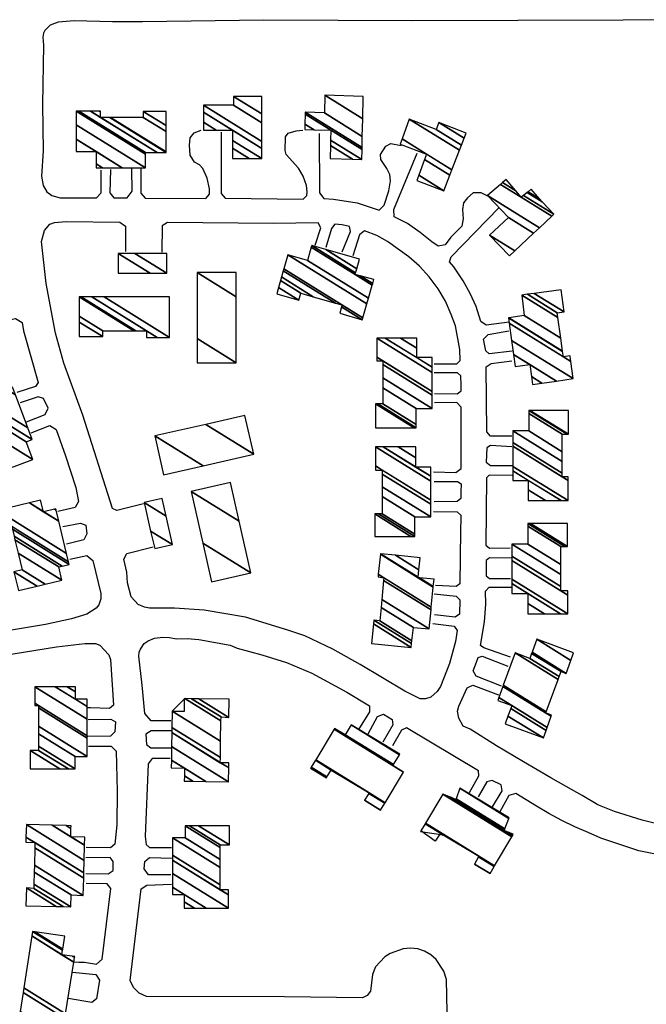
# Model space of a CAD drawing. Extents: x -0.5 to 41.9, y -0.5 to 29.8.
# Tile 56 of 128: x 7.474 to 7.856, y 3.598 to 4.198. Entities that reach past the tile are written whole.
import ezdxf

# ---------------------------------------------------------------- set-up
doc = ezdxf.new("R2010")
doc.units = 0
doc.header["$MEASUREMENT"] = 0
doc.layers.add('11', color=2, linetype='CONTINUOUS')
doc.layers.add('21', color=5, linetype='CONTINUOUS')

msp = doc.modelspace()

# ---------------------------------------------------------------- linework, layer by layer
at = {"layer": '11'}
for points in [[(7.92027, 4.17349), (7.92027, 4.18404), (7.91937, 4.18786), (7.91757, 4.19078), (7.9142, 4.19415), (7.91016, 4.1964), (7.90634, 4.19752), (7.71389, 4.19684), (7.62316, 4.19729), (7.54928, 4.19617), (7.53086, 4.19617), (7.50751, 4.19684), (7.49785, 4.19595), (7.49291, 4.19415), (7.48977, 4.19101), (7.48887, 4.18921), (7.48842, 4.18696), (7.48887, 4.18202)], [(7.48887, 4.18202), (7.48819, 4.14587), (7.48864, 4.11757), (7.48774, 4.10208), (7.48864, 4.09646), (7.49089, 4.09264), (7.49403, 4.0904), (7.49897, 4.08905), (7.52124, 4.08896), (7.52412, 4.09207), (7.52412, 4.10005), (7.52412, 4.10589)], [(7.54815, 4.10657), (7.54815, 4.09175), (7.55085, 4.08883), (7.5879, 4.0886), (7.59015, 4.0913), (7.59015, 4.09444), (7.58858, 4.10095), (7.58611, 4.10679), (7.58408, 4.10904), (7.58094, 4.11061), (7.57835, 4.11498), (7.5778, 4.12116), (7.57835, 4.12546), (7.58071, 4.1285), (7.58509, 4.13027)], [(7.59711, 4.12902), (7.59711, 4.09152), (7.59958, 4.08883), (7.64719, 4.08815), (7.64943, 4.0904), (7.64966, 4.09264), (7.64921, 4.09646), (7.64719, 4.10208), (7.64427, 4.10702), (7.63686, 4.11533), (7.63619, 4.1178), (7.63647, 4.12613), (7.63799, 4.12835), (7.64289, 4.12985), (7.64687, 4.13015)], [(7.65685, 4.12813), (7.65708, 4.092), (7.65978, 4.08863), (7.6656, 4.08815), (7.67998, 4.08591), (7.69357, 4.08153), (7.69661, 4.08457), (7.69929, 4.09332), (7.70041, 4.09938), (7.69996, 4.1032), (7.69817, 4.10679), (7.69458, 4.11228), (7.69425, 4.11532), (7.69749, 4.1205), (7.70067, 4.12208), (7.70681, 4.12083)], [(7.76015, 4.08972), (7.75575, 4.092), (7.75068, 4.092), (7.74735, 4.08894), (7.74493, 4.08592), (7.74426, 4.08187), (7.74459, 4.07612), (7.74392, 4.07173), (7.73716, 4.06497), (7.73365, 4.06031), (7.72939, 4.05956), (7.72556, 4.0621), (7.71838, 4.06794), (7.71074, 4.07333), (7.70269, 4.07747), (7.70236, 4.08187), (7.71658, 4.11622)], [(7.52969, 4.1062), (7.52935, 4.092), (7.53171, 4.08892), (7.53982, 4.08896), (7.54287, 4.09302), (7.54276, 4.10657)], [(7.77264, 4.01327), (7.7588, 4.01135), (7.75547, 4.01363), (7.75251, 4.0228), (7.74892, 4.03066), (7.74465, 4.0383), (7.73904, 4.04683), (7.73634, 4.04998), (7.73747, 4.05312), (7.76666, 4.08299)], [(7.54994, 3.90253), (7.53356, 3.89838), (7.53094, 3.89971), (7.5129, 3.95655), (7.50122, 3.98822), (7.49628, 4.00641), (7.49044, 4.03673), (7.48774, 4.06233), (7.48954, 4.06906), (7.49268, 4.07288), (7.4956, 4.074), (7.50279, 4.07445), (7.53543, 4.07416), (7.53895, 4.07176), (7.53881, 4.05619)], [(7.65438, 4.06008), (7.65797, 4.07064), (7.6564, 4.07378), (7.629, 4.07333), (7.56449, 4.0739), (7.56118, 4.07198), (7.56111, 4.05585)], [(7.67099, 4.05604), (7.67593, 4.06839), (7.67534, 4.07148), (7.67099, 4.07243), (7.6665, 4.07288), (7.66448, 4.07019), (7.66089, 4.05873)], [(7.72691, 3.98777), (7.74084, 3.98777), (7.74286, 3.98979), (7.74263, 3.99653), (7.73994, 4.0109), (7.73747, 4.01786), (7.73387, 4.02595), (7.72938, 4.03358), (7.72399, 4.04077), (7.71815, 4.04728), (7.71164, 4.05312), (7.69862, 4.06233), (7.6921, 4.06592), (7.68447, 4.06884), (7.68155, 4.06637), (7.67751, 4.05357)], [(7.46109, 4.01327), (7.4718, 4.01539), (7.47596, 4.01293), (7.47674, 4.00798), (7.48572, 3.97654), (7.48393, 3.97407), (7.47258, 3.97035)], [(7.77452, 3.99563), (7.7606, 3.99383), (7.75844, 3.9957), (7.757, 4.00282), (7.75992, 4.00573), (7.7725, 4.00798)], [(7.7743, 3.94375), (7.76127, 3.94375), (7.75906, 3.94636), (7.7588, 3.98597), (7.76172, 3.98799), (7.77433, 3.98962)], [(7.72714, 3.9698), (7.74106, 3.96958), (7.74353, 3.97137), (7.74353, 3.97474), (7.74331, 3.98058), (7.74128, 3.98238), (7.72691, 3.98238)], [(7.47854, 3.95251), (7.48999, 3.957), (7.49179, 3.96087), (7.48887, 3.96666), (7.48572, 3.96778), (7.47472, 3.96396)], [(7.72669, 3.92197), (7.74016, 3.92152), (7.74353, 3.92406), (7.74353, 3.93342), (7.74353, 3.9451), (7.74353, 3.95498), (7.74353, 3.96149), (7.74084, 3.96419), (7.72714, 3.96396)], [(7.48146, 3.94577), (7.49268, 3.95027), (7.49657, 3.94771), (7.50234, 3.93185), (7.50863, 3.91254), (7.5102, 3.904), (7.50818, 3.90019), (7.49763, 3.89794)], [(7.7743, 3.93724), (7.76127, 3.93814), (7.75901, 3.93656), (7.7588, 3.92781), (7.76127, 3.92579), (7.77452, 3.92579)], [(7.77452, 3.91972), (7.7606, 3.91995), (7.75893, 3.91832), (7.75858, 3.87728), (7.76082, 3.87548), (7.77332, 3.87574)], [(7.72691, 3.91613), (7.74128, 3.91613), (7.7434, 3.9146), (7.74331, 3.90984), (7.74331, 3.9058), (7.74106, 3.904), (7.72691, 3.90378)], [(7.72669, 3.89794), (7.74106, 3.89772), (7.74331, 3.89568), (7.74331, 3.8939), (7.74308, 3.88604), (7.74263, 3.8537), (7.74039, 3.85213), (7.72781, 3.8528)], [(7.50077, 3.88873), (7.51155, 3.89075), (7.51468, 3.88956), (7.51537, 3.88424), (7.51357, 3.88065), (7.50301, 3.87795)], [(7.72624, 3.82967), (7.73926, 3.82787), (7.74112, 3.82541), (7.73994, 3.81867), (7.73634, 3.80519), (7.73095, 3.79127), (7.72893, 3.78813), (7.72489, 3.78476), (7.72175, 3.78363), (7.71838, 3.78363), (7.70917, 3.78835), (7.682, 3.80452), (7.66515, 3.81395), (7.64809, 3.82204), (7.63776, 3.82563), (7.61193, 3.83349), (7.58678, 3.83776), (7.56881, 3.83888), (7.55354, 3.83888), (7.5504, 3.83955), (7.54658, 3.84112), (7.54231, 3.84584), (7.54007, 3.85437), (7.53962, 3.86089), (7.53782, 3.86874), (7.53962, 3.87233), (7.55571, 3.87641)], [(7.50504, 3.86875), (7.51537, 3.87099), (7.51896, 3.86807), (7.5239, 3.84786), (7.5239, 3.84472), (7.52255, 3.8409), (7.52098, 3.83888), (7.51537, 3.83529), (7.50593, 3.83237), (7.49021, 3.829), (7.41698, 3.81686), (7.41431, 3.83169)], [(7.77407, 3.86942), (7.76082, 3.86964), (7.7587, 3.86797), (7.7588, 3.85864), (7.76082, 3.85707), (7.77362, 3.85707)], [(7.72691, 3.84764), (7.74039, 3.84629), (7.74257, 3.84397), (7.74241, 3.83529), (7.73971, 3.83349), (7.72714, 3.83484)], [(7.77362, 3.80901), (7.75723, 3.81485), (7.75533, 3.81628), (7.75768, 3.83057), (7.75858, 3.84135), (7.75835, 3.84921), (7.7606, 3.85168), (7.77399, 3.85175)], [(7.42015, 3.78633), (7.4185, 3.80268), (7.41992, 3.80295), (7.49673, 3.8153), (7.51402, 3.81732), (7.52053, 3.81732), (7.52323, 3.81642), (7.52862, 3.81058), (7.52974, 3.80766), (7.53154, 3.77982), (7.52906, 3.7778), (7.51761, 3.77824), (7.51582, 3.77824)], [(7.56652, 3.77031), (7.55444, 3.77038), (7.55064, 3.7747), (7.54905, 3.79194), (7.54703, 3.80968), (7.54726, 3.81215), (7.54793, 3.81395), (7.55017, 3.81732), (7.55264, 3.81912), (7.55646, 3.82069), (7.56163, 3.82136), (7.56567, 3.82114), (7.56994, 3.82024), (7.57645, 3.82046), (7.58364, 3.81979), (7.60272, 3.81642), (7.60699, 3.81463), (7.62204, 3.81058), (7.63708, 3.80587), (7.65235, 3.79935), (7.67369, 3.78768), (7.68761, 3.77937), (7.68761, 3.77577), (7.68087, 3.76499)], [(7.76801, 3.79149), (7.75251, 3.79756), (7.75087, 3.80077), (7.75274, 3.80609), (7.75386, 3.80879), (7.75633, 3.80968), (7.77183, 3.80362)], [(7.86188, 3.70773), (7.85379, 3.70975), (7.83695, 3.71514), (7.82685, 3.71918), (7.81719, 3.7248), (7.80753, 3.73019), (7.7981, 3.73558), (7.78148, 3.74523), (7.76509, 3.75511), (7.74892, 3.76522), (7.74465, 3.76702), (7.74196, 3.77196), (7.74128, 3.77622), (7.74196, 3.77914), (7.74712, 3.79037), (7.75049, 3.79194), (7.76622, 3.78619)], [(7.68671, 3.7623), (7.69255, 3.77285), (7.69621, 3.77425), (7.70131, 3.77106), (7.70176, 3.76791), (7.6957, 3.75736)], [(7.51604, 3.77106), (7.52996, 3.77128), (7.53269, 3.76963), (7.53243, 3.76365), (7.52974, 3.76095), (7.51582, 3.76073)], [(7.56702, 3.7641), (7.55444, 3.7641), (7.55131, 3.7622), (7.55165, 3.75578), (7.55422, 3.75377), (7.56657, 3.75377)], [(7.74847, 3.72659), (7.75431, 3.7367), (7.75403, 3.73977), (7.71014, 3.76594), (7.70715, 3.76455), (7.70154, 3.75511)], [(7.51626, 3.75489), (7.53019, 3.75489), (7.53316, 3.75173), (7.53378, 3.72749), (7.53356, 3.70683), (7.53243, 3.69515), (7.52974, 3.69291), (7.51487, 3.69303)], [(7.56612, 3.74725), (7.55512, 3.74725), (7.55264, 3.74411), (7.55085, 3.69987), (7.55152, 3.69493), (7.55354, 3.69313), (7.567, 3.69303)], [(7.76262, 3.71784), (7.76846, 3.72772), (7.7678, 3.73127), (7.76239, 3.734), (7.75903, 3.73311), (7.75386, 3.7239)], [(7.90455, 3.64418), (7.916, 3.6462), (7.92117, 3.64934), (7.92094, 3.67696), (7.92027, 3.67988), (7.91937, 3.68145), (7.91578, 3.68482), (7.91263, 3.68595), (7.88613, 3.68595), (7.87288, 3.68684), (7.85177, 3.69111), (7.82864, 3.69875), (7.82078, 3.70234), (7.8127, 3.70571), (7.80484, 3.70953), (7.79698, 3.71379), (7.78934, 3.71828), (7.77677, 3.72592), (7.7725, 3.7248), (7.76711, 3.71492)], [(7.51469, 3.67719), (7.52839, 3.67696), (7.53128, 3.67908), (7.53131, 3.6846), (7.52951, 3.68707), (7.51469, 3.68684)], [(7.56657, 3.67651), (7.55287, 3.67651), (7.5503, 3.68009), (7.55062, 3.6846), (7.55354, 3.68707), (7.56724, 3.68662)], [(7.50773, 3.62352), (7.51043, 3.62329), (7.51379, 3.62329), (7.5212, 3.62194), (7.52474, 3.62499), (7.52996, 3.6682), (7.52772, 3.6709), (7.51487, 3.67108)], [(7.73541, 3.57289), (7.73455, 3.61274), (7.73298, 3.61768), (7.72826, 3.62486), (7.72489, 3.62778), (7.72107, 3.63003), (7.71703, 3.63138), (7.71254, 3.63182), (7.70805, 3.63138), (7.70019, 3.62846), (7.69704, 3.62643), (7.69121, 3.62037), (7.68941, 3.61566), (7.68829, 3.60555), (7.68626, 3.60285), (7.68335, 3.60151), (7.63574, 3.60218), (7.55175, 3.60241), (7.54726, 3.60443), (7.54366, 3.6078), (7.54164, 3.61206), (7.54838, 3.66798), (7.55197, 3.67023), (7.567, 3.67068)], [(7.50661, 3.61723), (7.52076, 3.61566), (7.52313, 3.61218), (7.5212, 3.60083), (7.51829, 3.59859), (7.50391, 3.60106)]]:
    msp.add_lwpolyline(points, dxfattribs=at)
at = {"layer": '21'}
for points in [[(7.56769, 3.77622), (7.57488, 3.77622), (7.57488, 3.78386)], [(7.73253, 3.70032), (7.73051, 3.70122), (7.72759, 3.69695), (7.71883, 3.70324)]]:
    msp.add_lwpolyline(points, dxfattribs=at)

# ---------------------------------------------------------------- meshes
mesh = msp.add_polyface(dxfattribs=at)
corners = [(7.60407, 4.11286), (7.58633, 4.13015), (7.61422, 4.11286), (7.60407, 4.11915), (7.58633, 4.13015), (7.58633, 4.13499), (7.62204, 4.11286), (7.60407, 4.12399), (7.59415, 4.13015), (7.58633, 4.14115), (7.62204, 4.11901), (7.60407, 4.13015), (7.58633, 4.14542), (7.62204, 4.12328), (7.60475, 4.14542), (7.62204, 4.1347), (7.60475, 4.15081), (7.62204, 4.14009), (7.62204, 4.15081)]
mesh.append_faces([[corners[k] for k in face] for face in [(0, 0, 2, 3), (1, 4, 8, 5), (3, 2, 6, 7), (5, 8, 11, 9), (7, 6, 10, 11), (9, 10, 13, 12), (12, 13, 15, 14), (14, 15, 17, 16), (16, 17, 18, 18)]], dxfattribs={"vtx0": -1, "vtx2": -1})
mesh = msp.add_polyface(dxfattribs=at)
corners = [(7.66358, 4.11286), (7.66358, 4.11286), (7.66379, 4.12086), (7.64809, 4.1306), (7.67721, 4.11254), (7.66388, 4.1242), (7.65382, 4.13043), (7.64816, 4.13394), (7.6829, 4.11241), (7.66403, 4.13015), (7.64829, 4.13991), (7.68304, 4.11837), (7.64831, 4.14115), (7.68306, 4.1196), (7.66021, 4.1407), (7.68322, 4.12644), (7.66044, 4.15148), (7.68348, 4.1372), (7.68379, 4.15081)]
mesh.append_faces([[corners[k] for k in face] for face in [(0, 1, 4, 2), (3, 3, 6, 7), (2, 4, 8, 5), (7, 6, 9, 10), (5, 8, 11, 9), (10, 11, 13, 12), (12, 13, 15, 14), (14, 15, 17, 16), (16, 17, 18, 18)]], dxfattribs={"vtx0": -1, "vtx2": -1})
mesh = msp.add_polyface(dxfattribs=at)
corners = [(7.52098, 4.10724), (7.52479, 4.10724), (7.52098, 4.1096), (7.50885, 4.11712), (7.53692, 4.10724), (7.52098, 4.11712), (7.50885, 4.12464), (7.55107, 4.10724), (7.50885, 4.13342), (7.50885, 4.14182), (7.55107, 4.11565), (7.50885, 4.14182), (7.51051, 4.14182), (7.55107, 4.11667), (7.51752, 4.14182), (7.52368, 4.13801), (7.55808, 4.11667), (7.52308, 4.14182), (7.52368, 4.14146), (7.52924, 4.13801), (7.56365, 4.11667), (7.52368, 4.14182), (7.52983, 4.13801), (7.56365, 4.11704), (7.54973, 4.13801), (7.56365, 4.12937), (7.54973, 4.1416), (7.56365, 4.13297), (7.56365, 4.1416)]
mesh.append_faces([[corners[k] for k in face] for face in [(0, 0, 1, 2), (3, 3, 5, 6), (2, 1, 4, 5), (6, 4, 7, 8), (8, 7, 10, 11), (9, 10, 13, 12), (12, 13, 16, 14), (14, 15, 18, 17), (15, 16, 20, 19), (17, 18, 21, 21), (19, 20, 23, 22), (22, 23, 25, 24), (24, 25, 27, 26), (26, 27, 28, 28)]], dxfattribs={"vtx0": -1, "vtx2": -1})
mesh = msp.add_polyface(dxfattribs=at)
corners = [(7.71636, 4.09961), (7.73298, 4.09332), (7.71759, 4.10285), (7.70625, 4.12161), (7.73662, 4.10279), (7.7212, 4.11234), (7.70625, 4.12161), (7.70744, 4.12484), (7.73785, 4.10599), (7.72242, 4.11555), (7.71187, 4.13688), (7.74244, 4.11793), (7.72826, 4.1306), (7.74364, 4.12106), (7.72983, 4.13486), (7.74527, 4.12529), (7.74645, 4.12835)]
mesh.append_faces([[corners[k] for k in face] for face in [(0, 0, 1, 2), (2, 1, 4, 5), (3, 6, 9, 7), (5, 4, 8, 9), (7, 8, 11, 10), (10, 11, 13, 12), (12, 13, 15, 14), (14, 15, 16, 16)]], dxfattribs={"vtx0": -1, "vtx2": -1})
mesh = msp.add_polyface(dxfattribs=at)
corners = [(7.77295, 4.05357), (7.77619, 4.05662), (7.76082, 4.06614), (7.78764, 4.0674), (7.77228, 4.07692), (7.79118, 4.07074), (7.75947, 4.0904), (7.79869, 4.07781), (7.76747, 4.09717), (7.78012, 4.08932), (7.7999, 4.07895), (7.76875, 4.09825), (7.77676, 4.09329), (7.78144, 4.09039), (7.79277, 4.08662), (7.77097, 4.10013), (7.78373, 4.09223), (7.79114, 4.08838), (7.78425, 4.09265), (7.79114, 4.08838), (7.7862, 4.09422)]
mesh.append_faces([[corners[k] for k in face] for face in [(0, 0, 1, 2), (2, 1, 3, 4), (4, 3, 5, 6), (6, 5, 7, 8), (8, 9, 12, 11), (9, 7, 10, 13), (11, 12, 15, 15), (13, 10, 14, 16), (16, 14, 17, 18), (18, 19, 20, 20)]], dxfattribs={"vtx0": -1, "vtx2": -1})
mesh = msp.add_polyface(dxfattribs=at)
corners = [(7.63102, 4.03044), (7.64449, 4.02662), (7.63211, 4.0343), (7.64584, 4.03089), (7.63334, 4.03864), (7.66942, 4.01876), (7.65336, 4.02872), (7.63394, 4.04076), (7.68312, 4.01472), (7.67046, 4.02257), (7.66678, 4.02485), (7.63501, 4.04454), (7.68345, 4.01584), (7.67077, 4.0237), (7.63533, 4.04567), (7.63776, 4.05424), (7.68595, 4.02436), (7.63776, 4.05424), (7.64988, 4.05087), (7.68698, 4.02787), (7.6521, 4.05893), (7.67885, 4.04234), (7.68932, 4.03585), (7.65235, 4.05986), (7.67912, 4.04326), (7.682, 4.04148), (7.68959, 4.03677), (7.66091, 4.05742), (7.67983, 4.04569), (7.69031, 4.0392), (7.68155, 4.05155)]
mesh.append_faces([[corners[k] for k in face] for face in [(0, 0, 1, 2), (2, 1, 3, 4), (4, 3, 6, 7), (7, 6, 10, 11), (5, 5, 8, 9), (11, 10, 13, 14), (9, 8, 12, 13), (14, 12, 16, 17), (15, 16, 19, 18), (18, 19, 22, 20), (20, 21, 24, 23), (21, 22, 26, 25), (23, 24, 28, 27), (25, 26, 29, 29), (27, 28, 30, 30)]], dxfattribs={"vtx0": -1, "vtx2": -1})
mesh = msp.add_polyface(dxfattribs=at)
corners = [(7.53445, 4.04301), (7.53445, 4.05514), (7.55401, 4.04301), (7.53445, 4.05514), (7.54454, 4.05514), (7.5641, 4.04301), (7.5641, 4.05514)]
mesh.append_faces([[corners[k] for k in face] for face in [(0, 0, 2, 3), (1, 2, 5, 4), (4, 5, 6, 6)]], dxfattribs={"vtx0": -1, "vtx2": -1})
mesh = msp.add_polyface(dxfattribs=at)
corners = [(7.58251, 3.98844), (7.60632, 3.98844), (7.58251, 4.0032), (7.58251, 4.04346), (7.60632, 4.0287), (7.58251, 4.04346), (7.60632, 4.04346)]
mesh.append_faces([[corners[k] for k in face] for face in [(0, 0, 1, 2), (2, 1, 4, 5), (3, 4, 6, 6)]], dxfattribs={"vtx0": -1, "vtx2": -1})
mesh = msp.add_polyface(dxfattribs=at)
corners = [(7.78687, 3.97519), (7.79271, 3.97603), (7.78624, 3.98004), (7.77632, 3.9862), (7.80147, 3.9773), (7.7853, 3.98732), (7.77532, 3.99351), (7.8118, 3.97879), (7.77414, 4.00213), (7.80574, 3.99204), (7.81029, 3.98922), (7.77273, 4.0125), (7.80526, 3.99539), (7.80962, 3.99268), (7.8098, 3.99258), (7.77228, 4.01584), (7.80524, 3.99552), (7.80978, 3.99271), (7.77244, 4.01586), (7.80412, 4.00343), (7.78193, 4.01719), (7.78036, 4.02976), (7.80232, 4.01615), (7.78036, 4.02976), (7.78381, 4.03021), (7.80192, 4.01898), (7.78793, 4.03075), (7.80619, 4.01943), (7.80439, 4.03291)]
mesh.append_faces([[corners[k] for k in face] for face in [(0, 0, 1, 2), (3, 3, 5, 6), (2, 1, 4, 5), (6, 4, 7, 8), (8, 7, 10, 11), (11, 9, 12, 15), (9, 10, 14, 13), (15, 12, 16, 18), (13, 14, 17, 17), (18, 16, 19, 20), (20, 19, 22, 23), (21, 22, 25, 24), (24, 25, 27, 26), (26, 27, 28, 28)]], dxfattribs={"vtx0": -1, "vtx2": -1})
mesh = msp.add_polyface(dxfattribs=at)
corners = [(7.51065, 4.00439), (7.52502, 4.00439), (7.51065, 4.0133), (7.52502, 4.00798), (7.51065, 4.01689), (7.51065, 4.02864), (7.54397, 4.00798), (7.51065, 4.02864), (7.5119, 4.02864), (7.55175, 4.00394), (7.54523, 4.00798), (7.51842, 4.02864), (7.55827, 4.00394), (7.55175, 4.00798), (7.52583, 4.02864), (7.56567, 4.00394), (7.56567, 4.02864)]
mesh.append_faces([[corners[k] for k in face] for face in [(0, 0, 1, 2), (2, 1, 3, 4), (4, 3, 6, 7), (5, 6, 10, 8), (8, 10, 13, 11), (9, 9, 12, 13), (11, 12, 15, 14), (14, 15, 16, 16)]], dxfattribs={"vtx0": -1, "vtx2": -1})
mesh = msp.add_polyface(dxfattribs=at)
corners = [(7.69121, 3.94892), (7.71475, 3.94892), (7.69121, 3.96352), (7.71613, 3.94892), (7.69259, 3.96352), (7.71613, 3.95085), (7.6957, 3.96352), (7.71613, 3.9606), (7.6957, 3.97327), (7.72579, 3.9606), (7.6957, 3.97925), (7.72579, 3.96868), (7.6957, 3.98734), (7.6921, 3.98957), (7.72579, 3.97091), (7.6957, 3.98957), (7.6921, 3.99179), (7.6921, 4.00349), (7.72579, 3.9826), (7.6921, 4.00349), (7.69716, 4.00349), (7.71636, 3.99159), (7.72579, 3.98574), (7.70659, 4.00349), (7.71636, 3.99743), (7.72579, 3.99159), (7.71636, 4.00349)]
mesh.append_faces([[corners[k] for k in face] for face in [(0, 0, 1, 2), (2, 1, 3, 4), (4, 3, 5, 6), (6, 5, 7, 8), (8, 7, 9, 10), (10, 9, 11, 12), (13, 13, 15, 16), (12, 11, 14, 15), (16, 14, 18, 19), (17, 18, 22, 20), (20, 21, 24, 23), (21, 22, 25, 25), (23, 24, 26, 26)]], dxfattribs={"vtx0": -1, "vtx2": -1})
mesh = msp.add_polyface(dxfattribs=at)
corners = [(7.45877, 3.92085), (7.48235, 3.92961), (7.44727, 3.95136), (7.47831, 3.94038), (7.4432, 3.96216), (7.48191, 3.94173), (7.44144, 3.96682), (7.43879, 3.97385), (7.47929, 3.94873), (7.43879, 3.97385), (7.45438, 3.97973), (7.46641, 3.97227), (7.47174, 3.96897), (7.45797, 3.98108), (7.46474, 3.97688), (7.47, 3.97362), (7.46259, 3.98283)]
mesh.append_faces([[corners[k] for k in face] for face in [(0, 0, 1, 2), (2, 1, 3, 4), (4, 3, 5, 6), (6, 5, 8, 9), (7, 8, 12, 10), (10, 11, 14, 13), (11, 12, 15, 15), (13, 14, 16, 16)]], dxfattribs={"vtx0": -1, "vtx2": -1})
mesh = msp.add_polyface(dxfattribs=at)
corners = [(7.56208, 3.92017), (7.55669, 3.94398), (7.58619, 3.92569), (7.55669, 3.94398), (7.58774, 3.95095), (7.6171, 3.93275), (7.61171, 3.95633)]
mesh.append_faces([[corners[k] for k in face] for face in [(0, 0, 2, 3), (1, 2, 5, 4), (4, 5, 6, 6)]], dxfattribs={"vtx0": -1, "vtx2": -1})
mesh = msp.add_polyface(dxfattribs=at)
corners = [(7.7844, 3.90445), (7.79489, 3.90445), (7.7844, 3.91096), (7.77497, 3.9168), (7.80432, 3.90445), (7.7844, 3.9168), (7.77497, 3.92265), (7.80866, 3.90445), (7.77497, 3.92534), (7.80506, 3.91905), (7.80866, 3.91682), (7.77497, 3.93771), (7.80506, 3.92128), (7.80866, 3.91905), (7.77497, 3.93994), (7.80506, 3.92824), (7.77497, 3.9469), (7.80506, 3.93423), (7.78463, 3.9469), (7.80506, 3.94488), (7.78463, 3.95755), (7.78463, 3.95947), (7.80817, 3.94488), (7.78463, 3.95947), (7.78534, 3.95947), (7.80888, 3.94488), (7.80888, 3.95947)]
mesh.append_faces([[corners[k] for k in face] for face in [(0, 0, 1, 2), (3, 3, 5, 6), (2, 1, 4, 5), (6, 4, 7, 8), (8, 7, 10, 11), (11, 9, 12, 14), (9, 10, 13, 13), (14, 12, 15, 16), (16, 15, 17, 18), (18, 17, 19, 20), (20, 19, 22, 23), (21, 22, 25, 24), (24, 25, 26, 26)]], dxfattribs={"vtx0": -1, "vtx2": -1})
mesh = msp.add_polyface(dxfattribs=at)
corners = [(7.69076, 3.88267), (7.71285, 3.88267), (7.69076, 3.89637), (7.71523, 3.88267), (7.69314, 3.89637), (7.71523, 3.88398), (7.69525, 3.89637), (7.71523, 3.89457), (7.69525, 3.90696), (7.72489, 3.89457), (7.69525, 3.91295), (7.72489, 3.90221), (7.69525, 3.92059), (7.69121, 3.92309), (7.72489, 3.90471), (7.69525, 3.92309), (7.69121, 3.9256), (7.69121, 3.93724), (7.72489, 3.91636), (7.69121, 3.93724), (7.69599, 3.93724), (7.71591, 3.92489), (7.72489, 3.91932), (7.70497, 3.93724), (7.71591, 3.93046), (7.72489, 3.92489), (7.71591, 3.93724)]
mesh.append_faces([[corners[k] for k in face] for face in [(0, 0, 1, 2), (2, 1, 3, 4), (4, 3, 5, 6), (6, 5, 7, 8), (8, 7, 9, 10), (10, 9, 11, 12), (13, 13, 15, 16), (12, 11, 14, 15), (16, 14, 18, 19), (17, 18, 22, 20), (20, 21, 24, 23), (21, 22, 25, 25), (23, 24, 26, 26)]], dxfattribs={"vtx0": -1, "vtx2": -1})
mesh = msp.add_polyface(dxfattribs=at)
corners = [(7.59127, 3.85505), (7.6153, 3.86044), (7.58598, 3.87862), (7.57892, 3.91007), (7.60824, 3.89189), (7.57892, 3.91007), (7.60295, 3.91546)]
mesh.append_faces([[corners[k] for k in face] for face in [(0, 0, 1, 2), (2, 1, 4, 5), (3, 4, 6, 6)]], dxfattribs={"vtx0": -1, "vtx2": -1})
mesh = msp.add_polyface(dxfattribs=at)
corners = [(7.55669, 3.87526), (7.56747, 3.87773), (7.55421, 3.88595), (7.55017, 3.90333), (7.5636, 3.89501), (7.55017, 3.90333), (7.56118, 3.9058)]
mesh.append_faces([[corners[k] for k in face] for face in [(0, 0, 1, 2), (2, 1, 4, 5), (3, 4, 6, 6)]], dxfattribs={"vtx0": -1, "vtx2": -1})
mesh = msp.add_polyface(dxfattribs=at)
corners = [(7.4736, 3.84966), (7.4736, 3.84966), (7.4709, 3.86111), (7.48501, 3.85237), (7.47584, 3.86223), (7.48989, 3.85352), (7.47341, 3.87249), (7.5001, 3.85595), (7.47147, 3.88067), (7.4983, 3.86403), (7.47097, 3.88275), (7.46349, 3.88739), (7.50034, 3.86454), (7.46995, 3.88708), (7.46788, 3.88836), (7.46242, 3.89174), (7.50459, 3.8656), (7.46955, 3.88873), (7.46202, 3.89341), (7.50419, 3.86726), (7.4608, 3.89839), (7.50301, 3.87222), (7.48027, 3.90305), (7.48887, 3.89772), (7.49833, 3.89185), (7.48707, 3.90468), (7.4957, 3.89933), (7.49669, 3.89871), (7.4965, 3.89951)]
mesh.append_faces([[corners[k] for k in face] for face in [(0, 1, 3, 2), (2, 3, 5, 4), (4, 5, 7, 6), (6, 7, 9, 8), (8, 9, 12, 10), (11, 11, 14, 15), (10, 12, 16, 13), (15, 14, 17, 18), (13, 16, 19, 17), (18, 19, 21, 20), (20, 21, 24, 22), (22, 23, 25, 25), (23, 24, 27, 26), (26, 27, 28, 28)]], dxfattribs={"vtx0": -1, "vtx2": -1})
mesh = msp.add_polyface(dxfattribs=at)
corners = [(7.78418, 3.83551), (7.79422, 3.83551), (7.78418, 3.84174), (7.7743, 3.84786), (7.8041, 3.83551), (7.78418, 3.84786), (7.7743, 3.85399), (7.80843, 3.83551), (7.7743, 3.85667), (7.80416, 3.84943), (7.80843, 3.84679), (7.7743, 3.86795), (7.80416, 3.85208), (7.80843, 3.84943), (7.7743, 3.8706), (7.80416, 3.85944), (7.7743, 3.87795), (7.80416, 3.86556), (7.78418, 3.87795), (7.80416, 3.87661), (7.78418, 3.889), (7.78418, 3.89053), (7.80663, 3.87661), (7.78418, 3.89053), (7.78575, 3.89053), (7.80821, 3.87661), (7.80821, 3.89053)]
mesh.append_faces([[corners[k] for k in face] for face in [(0, 0, 1, 2), (3, 3, 5, 6), (2, 1, 4, 5), (6, 4, 7, 8), (8, 7, 10, 11), (11, 9, 12, 14), (9, 10, 13, 13), (14, 12, 15, 16), (16, 15, 17, 18), (18, 17, 19, 20), (20, 19, 22, 23), (21, 22, 25, 24), (24, 25, 26, 26)]], dxfattribs={"vtx0": -1, "vtx2": -1})
mesh = msp.add_polyface(dxfattribs=at)
corners = [(7.68873, 3.81732), (7.71299, 3.81507), (7.69005, 3.8293), (7.71325, 3.81747), (7.69031, 3.83169), (7.71344, 3.81913), (7.6939, 3.83124), (7.71434, 3.8272), (7.69467, 3.8394), (7.72399, 3.8263), (7.69512, 3.8442), (7.72511, 3.83792), (7.69621, 3.85584), (7.69278, 3.85797), (7.72527, 3.8396), (7.69637, 3.85752), (7.69296, 3.85963), (7.71726, 3.85752), (7.72645, 3.85182), (7.69431, 3.87175), (7.69435, 3.87212), (7.71729, 3.85789), (7.71801, 3.85745), (7.72649, 3.85219), (7.69435, 3.87212), (7.70342, 3.87118), (7.7177, 3.86233), (7.72691, 3.85662), (7.71838, 3.86964)]
mesh.append_faces([[corners[k] for k in face] for face in [(0, 0, 1, 2), (2, 1, 3, 4), (4, 3, 5, 6), (6, 5, 7, 8), (8, 7, 9, 10), (10, 9, 11, 12), (13, 13, 15, 16), (12, 11, 14, 15), (16, 14, 18, 19), (19, 17, 21, 24), (17, 18, 23, 22), (20, 21, 26, 25), (22, 23, 27, 27), (25, 26, 28, 28)]], dxfattribs={"vtx0": -1, "vtx2": -1})
mesh = msp.add_polyface(dxfattribs=at)
corners = [(7.77025, 3.76836), (7.79361, 3.75983), (7.772, 3.77323), (7.79525, 3.76445), (7.77366, 3.77784), (7.76576, 3.78274), (7.79587, 3.76621), (7.7743, 3.77959), (7.7664, 3.78449), (7.79496, 3.7751), (7.79829, 3.77303), (7.76887, 3.79127), (7.79522, 3.77581), (7.79855, 3.77375), (7.76913, 3.79199), (7.80258, 3.79542), (7.77632, 3.81171), (7.80325, 3.79721), (7.7853, 3.80834), (7.80439, 3.80025), (7.78642, 3.81139), (7.80753, 3.79913), (7.78666, 3.81207), (7.78957, 3.82001), (7.81038, 3.80711), (7.78957, 3.82001), (7.81202, 3.81171)]
mesh.append_faces([[corners[k] for k in face] for face in [(0, 0, 1, 2), (2, 1, 3, 4), (5, 5, 7, 8), (4, 3, 6, 7), (8, 6, 10, 11), (11, 9, 12, 14), (9, 10, 13, 13), (14, 12, 15, 16), (16, 15, 17, 18), (18, 17, 19, 20), (20, 19, 21, 22), (22, 21, 24, 25), (23, 24, 26, 26)]], dxfattribs={"vtx0": -1, "vtx2": -1})
mesh = msp.add_polyface(dxfattribs=at)
corners = [(7.48078, 3.74097), (7.49889, 3.74097), (7.48078, 3.75219), (7.50406, 3.74097), (7.48595, 3.75219), (7.50818, 3.74097), (7.48595, 3.75475), (7.50818, 3.7486), (7.48595, 3.76239), (7.51559, 3.7486), (7.48595, 3.76698), (7.51559, 3.75982), (7.48595, 3.7782), (7.4837, 3.77959), (7.51559, 3.76121), (7.48595, 3.77959), (7.4837, 3.78098), (7.4837, 3.79105), (7.51559, 3.77127), (7.4837, 3.79105), (7.49609, 3.79105), (7.5084, 3.78341), (7.51559, 3.77895), (7.50328, 3.79105), (7.5084, 3.78787), (7.51559, 3.78341), (7.5084, 3.79105)]
mesh.append_faces([[corners[k] for k in face] for face in [(0, 0, 1, 2), (2, 1, 3, 4), (4, 3, 5, 6), (6, 5, 7, 8), (8, 7, 9, 10), (10, 9, 11, 12), (13, 13, 15, 16), (12, 11, 14, 15), (16, 14, 18, 19), (17, 18, 22, 20), (20, 21, 24, 23), (21, 22, 25, 25), (23, 24, 26, 26)]], dxfattribs={"vtx0": -1, "vtx2": -1})
mesh = msp.add_polyface(dxfattribs=at)
corners = [(7.57465, 3.73355), (7.57998, 3.73347), (7.57474, 3.73671), (7.56679, 3.74164), (7.58791, 3.73333), (7.57488, 3.74141), (7.56685, 3.74639), (7.6016, 3.73311), (7.56696, 3.75458), (7.59666, 3.74478), (7.60177, 3.74162), (7.56707, 3.76313), (7.59671, 3.74795), (7.60183, 3.74478), (7.56711, 3.76631), (7.59687, 3.75785), (7.56724, 3.77622), (7.5751, 3.78386), (7.59707, 3.77024), (7.5751, 3.78386), (7.57911, 3.78379), (7.59711, 3.77263), (7.58358, 3.78372), (7.60183, 3.77241), (7.60205, 3.78341)]
mesh.append_faces([[corners[k] for k in face] for face in [(0, 0, 1, 2), (3, 3, 5, 6), (2, 1, 4, 5), (6, 4, 7, 8), (8, 7, 10, 11), (11, 9, 12, 14), (9, 10, 13, 13), (14, 12, 15, 16), (16, 15, 18, 19), (17, 18, 21, 20), (20, 21, 23, 22), (22, 23, 24, 24)]], dxfattribs={"vtx0": -1, "vtx2": -1})
mesh = msp.add_polyface(dxfattribs=at)
corners = [(7.65168, 3.74141), (7.65168, 3.74141), (7.65175, 3.74152), (7.66134, 3.73558), (7.65203, 3.74199), (7.68447, 3.72188), (7.66162, 3.73604), (7.65205, 3.74204), (7.69435, 3.71581), (7.6845, 3.72192), (7.66165, 3.73609), (7.65461, 3.74628), (7.6969, 3.72005), (7.68719, 3.72607), (7.66426, 3.74029), (7.65479, 3.74658), (7.69708, 3.72036), (7.68739, 3.72637), (7.66598, 3.76517), (7.70827, 3.73894), (7.66598, 3.76517), (7.70176, 3.74299), (7.66628, 3.76567), (7.70206, 3.74348), (7.67279, 3.76185), (7.70216, 3.74364), (7.67638, 3.76791), (7.70584, 3.74965), (7.70603, 3.74995)]
mesh.append_faces([[corners[k] for k in face] for face in [(0, 1, 3, 2), (2, 3, 6, 4), (4, 6, 10, 7), (5, 5, 8, 9), (7, 10, 14, 11), (9, 8, 12, 13), (11, 14, 17, 15), (13, 12, 16, 17), (15, 16, 19, 18), (18, 19, 21, 20), (20, 21, 23, 22), (22, 23, 25, 24), (24, 25, 27, 26), (26, 27, 28, 28)]], dxfattribs={"vtx0": -1, "vtx2": -1})
mesh = msp.add_polyface(dxfattribs=at)
corners = [(7.7186, 3.70279), (7.7186, 3.70279), (7.71891, 3.7033), (7.75161, 3.68303), (7.72009, 3.70257), (7.71891, 3.70331), (7.76105, 3.67719), (7.75162, 3.68303), (7.72011, 3.70257), (7.72149, 3.70761), (7.76359, 3.68151), (7.75411, 3.68739), (7.73253, 3.70077), (7.7217, 3.70796), (7.7638, 3.68186), (7.75431, 3.68774), (7.7323, 3.7257), (7.77428, 3.69967), (7.7369, 3.72372), (7.76958, 3.70346), (7.77466, 3.70031), (7.74016, 3.72233), (7.76979, 3.70396), (7.77242, 3.70233), (7.77493, 3.70077), (7.74034, 3.72283), (7.76999, 3.70445), (7.77519, 3.70122), (7.74263, 3.72929), (7.77257, 3.71073), (7.77272, 3.7111)]
mesh.append_faces([[corners[k] for k in face] for face in [(0, 1, 4, 2), (2, 4, 8, 5), (3, 3, 6, 7), (5, 8, 12, 9), (7, 6, 10, 11), (9, 12, 15, 13), (11, 10, 14, 15), (13, 14, 17, 16), (16, 17, 20, 18), (18, 19, 22, 21), (19, 20, 24, 23), (21, 22, 26, 25), (23, 24, 27, 27), (25, 26, 29, 28), (28, 29, 30, 30)]], dxfattribs={"vtx0": -1, "vtx2": -1})
mesh = msp.add_polyface(dxfattribs=at)
corners = [(7.47809, 3.65765), (7.49666, 3.65719), (7.47854, 3.66843), (7.50096, 3.65709), (7.48303, 3.6682), (7.50548, 3.65698), (7.48309, 3.67086), (7.50571, 3.66416), (7.48327, 3.67808), (7.51312, 3.66394), (7.48337, 3.68238), (7.51339, 3.67439), (7.48362, 3.69284), (7.47809, 3.69628), (7.51347, 3.6776), (7.4837, 3.69605), (7.47822, 3.69945), (7.47854, 3.70706), (7.51366, 3.68528), (7.47854, 3.70706), (7.49416, 3.70667), (7.50548, 3.69964), (7.51389, 3.69443), (7.50267, 3.70646), (7.50565, 3.70461), (7.51402, 3.69942), (7.50571, 3.70638)]
mesh.append_faces([[corners[k] for k in face] for face in [(0, 0, 1, 2), (2, 1, 3, 4), (4, 3, 5, 6), (6, 5, 7, 8), (8, 7, 9, 10), (10, 9, 11, 12), (13, 13, 15, 16), (12, 11, 14, 15), (16, 14, 18, 19), (17, 18, 22, 20), (20, 21, 24, 23), (21, 22, 25, 25), (23, 24, 26, 26)]], dxfattribs={"vtx0": -1, "vtx2": -1})
mesh = msp.add_polyface(dxfattribs=at)
corners = [(7.57465, 3.65608), (7.58087, 3.65608), (7.57465, 3.65993), (7.56747, 3.66439), (7.58805, 3.65608), (7.57465, 3.66439), (7.56747, 3.66884), (7.6016, 3.65608), (7.56747, 3.67724), (7.59666, 3.66731), (7.6016, 3.66424), (7.56747, 3.68541), (7.59666, 3.67037), (7.6016, 3.66731), (7.56747, 3.68847), (7.59666, 3.68087), (7.56747, 3.69897), (7.59666, 3.68574), (7.57533, 3.69897), (7.57533, 3.70638), (7.59666, 3.69315), (7.57533, 3.70638), (7.57783, 3.70638), (7.59666, 3.6947), (7.58344, 3.70638), (7.60228, 3.6947), (7.60228, 3.70638)]
mesh.append_faces([[corners[k] for k in face] for face in [(0, 0, 1, 2), (3, 3, 5, 6), (2, 1, 4, 5), (6, 4, 7, 8), (8, 7, 10, 11), (11, 9, 12, 14), (9, 10, 13, 13), (14, 12, 15, 16), (16, 15, 17, 18), (18, 17, 20, 21), (19, 20, 23, 22), (22, 23, 25, 24), (24, 25, 26, 26)]], dxfattribs={"vtx0": -1, "vtx2": -1})
mesh = msp.add_polyface(dxfattribs=at)
corners = [(7.47337, 3.58466), (7.49358, 3.58152), (7.47468, 3.59324), (7.49538, 3.59297), (7.47644, 3.60472), (7.50234, 3.59185), (7.47688, 3.60763), (7.5001, 3.62778), (7.50741, 3.62325), (7.48171, 3.63918), (7.48213, 3.64193), (7.50053, 3.63052), (7.5064, 3.62688), (7.50785, 3.62599), (7.48213, 3.64193), (7.4837, 3.6417), (7.50064, 3.63119), (7.50796, 3.62666), (7.50189, 3.63901)]
mesh.append_faces([[corners[k] for k in face] for face in [(0, 0, 1, 2), (2, 1, 3, 4), (4, 3, 5, 6), (6, 5, 8, 9), (9, 7, 11, 14), (7, 8, 13, 12), (10, 11, 16, 15), (12, 13, 17, 17), (15, 16, 18, 18)]], dxfattribs={"vtx0": -1, "vtx2": -1})

doc.saveas('drawing.dxf')
